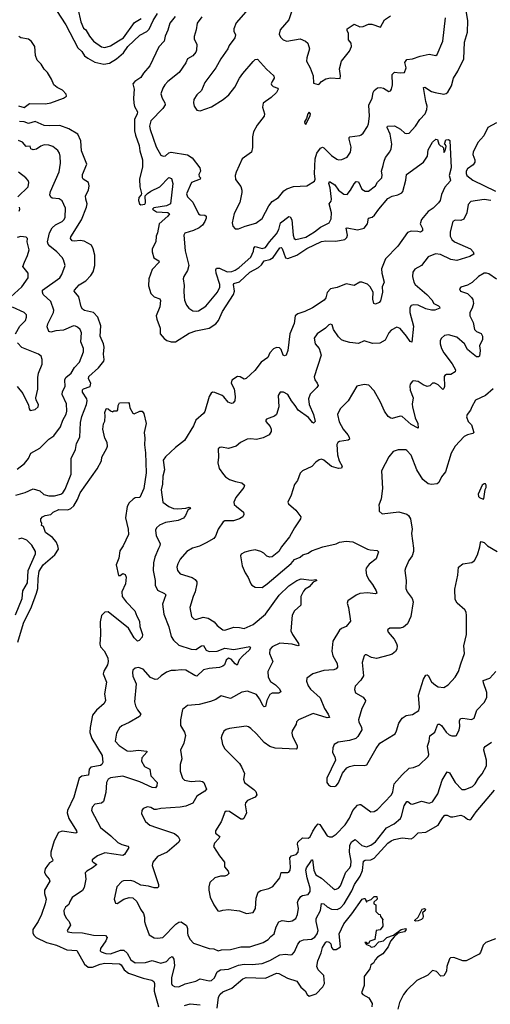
# Model space of a CAD drawing. Extents: x 2057697 to 2160550, y 827490 to 1016834.
# Tile 126 of 256: x 2112576 to 2116769, y 860178 to 868955. Entities that reach past the tile are written whole.
import ezdxf

# ---------------------------------------------------------------- set-up
doc = ezdxf.new("R2010")
doc.units = 0

msp = doc.modelspace()

# ---------------------------------------------------------------- linework, layer by layer
at = {"layer": '0CON20XD'}
for points in [[(2112905, 869036.7), (2112988.4, 868908.4), (2113095, 868705.5), (2113130.4, 868670.4), (2113155, 868634.6), (2113182.9, 868612.9), (2113245, 868577.7), (2113325, 868559.6), (2113375, 868566.7), (2113438.5, 868605), (2113500.9, 868659.1), (2113540.9, 868715), (2113645, 868818.2), (2113708.5, 868851.5), (2113729.5, 868870.5), (2113765, 868947.8), (2113805, 869011.2)], [(2113094.6, 869055), (2113121.5, 868935), (2113145, 868880), (2113165, 868866), (2113197, 868807), (2113234.7, 868764.7), (2113305, 868714.4), (2113335, 868707.8), (2113385, 868721.1), (2113457.7, 868767.7), (2113500.8, 868795), (2113599.8, 868930.2), (2113656.9, 868965)], [(2114199.7, 868980.3), (2114156, 868925), (2114148.1, 868865), (2114129.4, 868805), (2114130, 868785), (2114153.1, 868735), (2114152.5, 868685), (2114145.6, 868665), (2114117.5, 868632.5), (2114070, 868605), (2114055, 868570), (2113997.1, 868485), (2113895.8, 868405), (2113869.2, 868375), (2113850, 868345), (2113834, 868295), (2113846, 868255), (2113870, 868215), (2113871.4, 868195), (2113850.6, 868165), (2113745.6, 868054.4), (2113733.6, 868006.4), (2113739.4, 867975), (2113790.8, 867820.8), (2113835, 867746.9), (2113855, 867737.5), (2113875, 867741.5), (2113905, 867767.1), (2113925, 867774.3), (2114071.7, 867751.7), (2114113, 867723), (2114182.3, 867635), (2114185.6, 867605), (2114170.8, 867575), (2114175, 867557.5), (2114186.7, 867545), (2114183.3, 867535), (2114105.4, 867504.6), (2114063.4, 867403.4), (2114070.6, 867375), (2114119.7, 867329.7), (2114169.4, 867225), (2114185, 867214.6), (2114225, 867213.3), (2114237.8, 867205), (2114238.8, 867185), (2114224.5, 867155), (2114203.3, 867125), (2114175, 867101.1), (2114123.6, 867076.4), (2114048, 867052), (2114038, 867035), (2114049.4, 866895), (2114082.5, 866765), (2114070.3, 866719.7), (2114037.5, 866665), (2114032.5, 866645), (2114042.5, 866585), (2114037.1, 866535), (2114040, 866485), (2114044.2, 866455), (2114061.3, 866411.3), (2114083.8, 866385), (2114119.7, 866359.7), (2114154.2, 866355.8), (2114169.7, 866360.3), (2114235, 866401.4), (2114339.4, 866525), (2114358, 866572), (2114360.4, 866595), (2114325.8, 866695), (2114323.2, 866725), (2114330.9, 866739.1), (2114355, 866739.1), (2114425, 866706.2), (2114465, 866710.8), (2114495, 866721.5), (2114532.6, 866747.4), (2114635, 866838.9), (2114658.8, 866891.2), (2114662, 866918), (2114675, 866933.8), (2114735, 866914.6), (2114765.6, 866925), (2114800.6, 866975), (2114865, 867045.5), (2114883.7, 867085), (2114900.9, 867145), (2114975, 867200), (2114985, 867198.8), (2115001.8, 867171.8), (2115011.1, 867035), (2115022.9, 867005), (2115035, 866995.7), (2115125, 867016.4), (2115202.9, 867065), (2115255, 867106.4), (2115334.2, 867145), (2115350, 867180), (2115353.9, 867235), (2115333.6, 867315), (2115351.2, 867338.8), (2115355.3, 867355), (2115342.3, 867455), (2115330.7, 867495), (2115335, 867514), (2115385, 867483.2), (2115417.3, 867435), (2115465, 867398.6), (2115495, 867397.5), (2115521.9, 867435), (2115555, 867492.9), (2115575, 867512.5), (2115595, 867508.8), (2115625, 867446), (2115655, 867426), (2115685, 867428), (2115745, 867474), (2115764.4, 867505.6), (2115803.3, 867545), (2115806.4, 867573.6), (2115798, 867605), (2115815.6, 867654.4), (2115822.2, 867695), (2115834.6, 867725.4), (2115875, 867778), (2115886.3, 867803.7), (2115890.9, 867845), (2115877.7, 867935), (2115851.4, 867995), (2115853.3, 868005), (2115915, 868009.6), (2115968.1, 867978.1), (2116008.8, 867945), (2116025, 867939.4), (2116045, 867944.3), (2116101.9, 868005), (2116141.1, 868065), (2116188.1, 868115), (2116204.4, 868155), (2116206.9, 868185), (2116193.6, 868225), (2116175, 868350), (2116185, 868353.8), (2116245, 868315.5), (2116276.2, 868305), (2116355, 868292.5), (2116375, 868296.7), (2116390.9, 868309.1), (2116421.9, 868365), (2116440.5, 868435), (2116478.8, 868495), (2116532.6, 868607.4), (2116538.2, 868755), (2116564.5, 868845), (2116570, 868945), (2116544.6, 869095)], [(2114591.2, 869025), (2114505, 868926.7), (2114484.2, 868875), (2114484.3, 868854.3), (2114499.5, 868819.5), (2114494.3, 868795), (2114442.9, 868725), (2114430, 868695), (2114368.6, 868605), (2114324.5, 868525.5), (2114225.6, 868395), (2114195.4, 868324.6), (2114154, 868285), (2114128.8, 868245), (2114124, 868215), (2114129.2, 868185), (2114155, 868148.8), (2114185, 868144), (2114285, 868180), (2114388, 868245), (2114438, 868285), (2114492, 868355), (2114535, 868433.3), (2114562.9, 868475), (2114655, 868584), (2114675, 868601.2), (2114695, 868602), (2114774.3, 868515), (2114840, 868455), (2114844, 868435), (2114824.2, 868405), (2114816.2, 868385), (2114818.8, 868375), (2114835, 868360.8), (2114875.5, 868345.5), (2114879.2, 868335), (2114862.9, 868305), (2114817.6, 868262.4), (2114745, 868212.5), (2114739.2, 868175), (2114755.8, 868115), (2114754.2, 868095.8), (2114692.9, 868015), (2114660, 867955), (2114649.7, 867910.3), (2114650.8, 867815), (2114640, 867775), (2114558.8, 867715), (2114504.3, 867595.7), (2114496, 867565), (2114499.5, 867529.5), (2114545, 867467.5), (2114555.8, 867435), (2114555.8, 867415), (2114537.5, 867325), (2114486.2, 867226.2), (2114470, 867145), (2114476.1, 867116.1), (2114495, 867090), (2114525, 867090), (2114585, 867115.6), (2114678.8, 867141.2), (2114736.6, 867183.4), (2114796.9, 867295), (2114825, 867333.8), (2114881.1, 867368.9), (2114930.7, 867429.3), (2114955, 867448.1), (2115015, 867469.4), (2115135, 867473.8), (2115203.8, 867515), (2115210, 867535), (2115202.5, 867585), (2115209.1, 867715), (2115223.9, 867766.1), (2115255, 867810), (2115275, 867817.5), (2115285, 867814.2), (2115355, 867746), (2115401.7, 867711.7), (2115415, 867707.1), (2115445, 867710), (2115495, 867730), (2115523.8, 867775), (2115530.2, 867820.2), (2115510.6, 867890.6), (2115510, 867905), (2115518.6, 867911.4), (2115605, 867922.5), (2115619.8, 867930.2), (2115637.1, 867945), (2115675.4, 868004.6), (2115683.8, 868026.2), (2115692.7, 868095), (2115686.6, 868193.4), (2115715, 868256), (2115724.1, 868305), (2115735, 868325.3), (2115765, 868347), (2115789.9, 868349.9), (2115816.1, 868346.1), (2115865, 868316.2), (2115879.5, 868320.5), (2115890, 868335), (2115896.8, 868373.2), (2115895, 868468), (2115915, 868486.7), (2115965, 868480.8), (2116005, 868486), (2116019.5, 868525), (2116008.6, 868575), (2116025, 868599.4), (2116074.6, 868605.4), (2116145, 868631.4), (2116225, 868648), (2116285, 868637.5), (2116296.4, 868643.6), (2116345.7, 868765), (2116368.8, 868971.2)], [(2114997.5, 869025), (2114974, 868955), (2114896.2, 868865), (2114886.7, 868825), (2114899.5, 868799.5), (2114923.3, 868775), (2114955.9, 868764.1), (2115075, 868785.8), (2115123.6, 868763.6), (2115142.5, 868745), (2115156.7, 868695), (2115133.9, 868613.9), (2115132, 868585), (2115164, 868525), (2115191.2, 868455), (2115195, 868390), (2115235, 868377.5), (2115245, 868380), (2115264.2, 868405.8), (2115305, 868428.8), (2115345, 868436.2), (2115430, 868430), (2115433.3, 868455), (2115425.8, 868515.8), (2115442.5, 868585), (2115515.3, 868674.7), (2115533.3, 868715), (2115529.2, 868745), (2115505.8, 868775.8), (2115505.7, 868835), (2115494.4, 868855), (2115492.5, 868875), (2115555, 868916.7), (2115605, 868892.5), (2115635.6, 868894.4), (2115685, 868914.2), (2115714.1, 868914.1), (2115791.7, 868888.3), (2115826.7, 868955), (2115880.5, 868989.5)], [(2113961.2, 868985), (2113914, 868925), (2113897.3, 868862.7), (2113871.2, 868808.8), (2113862, 868765), (2113816.4, 868713.6), (2113736.9, 868545), (2113680.1, 868479.9), (2113655, 868441.4), (2113602, 868405), (2113583.9, 868383.9), (2113596.2, 868336.2), (2113588.8, 868255), (2113592, 868212), (2113600.3, 868180.3), (2113625.5, 868135), (2113623.3, 868115), (2113597.7, 868065), (2113600, 867965), (2113608.2, 867925), (2113640.3, 867835), (2113646.6, 867785), (2113671, 867705), (2113671.4, 867645), (2113643.9, 867533.9), (2113645.3, 867465), (2113660, 867405), (2113658.5, 867395), (2113638.8, 867371.2), (2113635.8, 867345), (2113644.2, 867315), (2113655, 867305.9), (2113689.8, 867310.2), (2113696, 867324), (2113694.6, 867385), (2113714.6, 867405), (2113745, 867426), (2113825.3, 867464.7), (2113905, 867548.8), (2113928.8, 867538.8), (2113940, 867495), (2113919.3, 867315), (2113884.5, 867295.5), (2113771.8, 867278.2), (2113759.4, 867265), (2113795, 867242.8), (2113895.3, 867235.3), (2113912, 867225), (2113896.9, 867205), (2113817.8, 867135), (2113803.6, 867056.4), (2113791.8, 867025), (2113788.2, 866975), (2113757.6, 866912.4), (2113755.6, 866885), (2113772.2, 866832.2), (2113815, 866806.2), (2113818, 866795), (2113755, 866727.5), (2113726.6, 866646.6), (2113722.9, 866582.9), (2113745.7, 866515), (2113775, 866484.3), (2113825, 866465.6), (2113831.7, 866451.7), (2113823.8, 866395), (2113792.7, 866315), (2113797.5, 866285), (2113826.4, 866205), (2113828.1, 866155), (2113863.1, 866113.1), (2113886, 866096), (2113925, 866083.8), (2113965, 866082.2), (2114085, 866161.2), (2114145, 866182.7), (2114265, 866205.3), (2114324.4, 866245), (2114347.7, 866275), (2114384, 866355), (2114482, 866505), (2114490.2, 866535), (2114481.2, 866595), (2114485, 866603.1), (2114535, 866617.4), (2114625, 866703.9), (2114704.2, 866745.8), (2114729.8, 866770.2), (2114755, 866804.6), (2114805, 866816.3), (2114834.6, 866835), (2114895, 866921.5), (2114905, 866923.6), (2114913.6, 866915), (2114943.2, 866833.2), (2114965, 866825.4), (2115045.2, 866854.8), (2115135, 866914.3), (2115265, 866978.1), (2115305, 866985.3), (2115391.4, 866981.4), (2115472.7, 866997.3), (2115490.7, 867015), (2115496.6, 867035), (2115485, 867096), (2115495, 867100), (2115585, 867081.8), (2115644.3, 867095.7), (2115675.4, 867135), (2115682.6, 867187.4), (2115715, 867195.5), (2115738.4, 867211.6), (2115775, 867266.9), (2115855, 867360), (2115895, 867382.2), (2115946, 867394), (2115979.5, 867410.5), (2115989.5, 867425), (2116016, 867525), (2116021.4, 867575), (2116173.9, 867686.1), (2116210.7, 867739.3), (2116216.2, 867795), (2116255, 867862.5), (2116285, 867890), (2116298.3, 867888.3), (2116310, 867845), (2116325, 867830), (2116338.3, 867828.3), (2116351.7, 867811.7), (2116355, 867770), (2116367.5, 867785), (2116376.7, 867825), (2116370, 867840), (2116360, 867845), (2116372.5, 867885), (2116395, 867887.5), (2116407, 867877), (2116418.7, 867635), (2116401.4, 867565), (2116413.3, 867525), (2116410, 867515), (2116365, 867463.3), (2116335, 867396.7), (2116322.7, 867345), (2116307.4, 867322.6), (2116258.9, 867275), (2116215, 867244.6), (2116156.7, 867175), (2116144.2, 867135), (2116164.2, 867095), (2116165.8, 867074.2), (2116147.8, 867062.2), (2116124.2, 867065.8), (2116065, 867070.4), (2116031.2, 867058.8), (2115945, 866935.7), (2115835.6, 866825), (2115799.4, 866735), (2115801.9, 866695), (2115824.2, 866615), (2115806.2, 866575), (2115807.1, 866525), (2115791.4, 866448.6), (2115778.8, 866435), (2115745, 866418), (2115730.8, 866425), (2115720.8, 866465), (2115726.2, 866525), (2115697.3, 866575), (2115675, 866597.1), (2115625, 866616.9), (2115605, 866614.2), (2115555, 866587.1), (2115485, 866601.1), (2115405, 866568.5), (2115344.2, 866555), (2115315, 866523.8), (2115302.5, 866475), (2115288.8, 866455), (2115185, 866387.1), (2115116.4, 866353.6), (2115055, 866332.5), (2115030, 866315), (2115022.4, 866247.6), (2114981.5, 866155), (2114965.8, 866005), (2114950, 865965), (2114935, 865959.2), (2114924.6, 865964.6), (2114904.5, 866014.5), (2114889.6, 866029.6), (2114865, 866034.4), (2114837.4, 866022.6), (2114805.7, 865985), (2114785.6, 865945), (2114728.8, 865901.2), (2114671.5, 865828.5), (2114595, 865756.2), (2114575, 865751.2), (2114541.7, 865771.7), (2114515.6, 865775.6), (2114465, 865741.2), (2114459.4, 865715), (2114487.8, 865665), (2114497.1, 865595), (2114491.7, 865558.3), (2114475, 865536.2), (2114463.9, 865533.9), (2114433.8, 865545), (2114395, 865594.3), (2114380, 865605), (2114315, 865632.5), (2114295, 865634), (2114281.2, 865625), (2114263.8, 865595), (2114226.6, 865463.4)], [(2112565, 868188), (2112615, 868174), (2112665, 868207.1), (2112805, 868206.5), (2112855, 868213.5), (2112966.7, 868255), (2112993.8, 868275), (2112990.5, 868290.5), (2112957.7, 868327.7), (2112911.4, 868351.4), (2112881.2, 868375), (2112860, 868425), (2112824, 868485), (2112794.4, 868514.4), (2112767.4, 868557.4), (2112732.9, 868595), (2112715.7, 868635), (2112710, 868715), (2112680.5, 868760.5), (2112655, 868781.2), (2112585, 868794.4), (2112568.8, 868805)], [(2115125, 868020), (2115165, 868100), (2115166.2, 868116.2), (2115155, 868130), (2115142.5, 868115), (2115132.5, 868075), (2115113.3, 868045), (2115115, 868030), (2115125, 868020)], [(2112542.6, 864717.4), (2112625, 864740.9), (2112695, 864773.1), (2112756.2, 864756.2), (2112792.6, 864722.6), (2112835, 864709.5), (2112885, 864709.6), (2112943.8, 864725), (2112960.9, 864739.1), (2112980.2, 864769.8), (2113033.5, 864905), (2113033.3, 865045), (2113074.3, 865125), (2113083.4, 865176.6), (2113112.2, 865235), (2113117.2, 865365), (2113128.6, 865418.6), (2113171.1, 865525), (2113176.6, 865556.6), (2113174.4, 865574.4), (2113135.6, 865635), (2113135.5, 865654.5), (2113145, 865665.6), (2113205, 865685.8), (2113211.1, 865715), (2113190, 865755), (2113192.5, 865775), (2113278.5, 865851.5), (2113325, 865910), (2113330, 865925), (2113323.9, 865975), (2113328, 866035), (2113323.1, 866065), (2113292.9, 866135), (2113298.5, 866225), (2113271.1, 866305), (2113235, 866346), (2113155, 866363.1), (2113135.8, 866375.8), (2113124.3, 866394.3), (2113103.9, 866483.9), (2113062.5, 866535), (2113064.5, 866545.5), (2113107.3, 866592.7), (2113165, 866628.9), (2113210.8, 866675), (2113232, 866708), (2113245.8, 866764.2), (2113246.8, 866855), (2113232.2, 866912.2), (2113215.4, 866945.4), (2113151.1, 866981.1), (2113115, 866987.2), (2113065, 866980.7), (2113045, 866984.6), (2113030, 867005), (2113031.7, 867018.3), (2113127.8, 867172.2), (2113172.1, 867285), (2113177.3, 867315), (2113164.5, 867355), (2113163.3, 867385), (2113188.9, 867435), (2113196.2, 867475), (2113189.4, 867505), (2113142.5, 867532.5), (2113134.5, 867544.5), (2113137.1, 867575), (2113173, 867667), (2113127.8, 867785), (2113119.4, 867875), (2113094.6, 867934.6), (2113012.9, 867982.9), (2112935, 868013.1), (2112845, 868009.6), (2112795, 868013.5), (2112715, 868047.1), (2112655, 868030), (2112615, 868043.8), (2112575, 868047.5)], [(2116824.4, 868035), (2116746.5, 867993.5), (2116709.9, 867920.1), (2116658.5, 867861.5), (2116615.7, 867775), (2116614.3, 867755), (2116630.8, 867705), (2116630, 867685), (2116615, 867661.2), (2116566.2, 867625), (2116554.3, 867605), (2116553.1, 867585), (2116560.8, 867565), (2116612.5, 867525), (2116815, 867426)], [(2112555, 864948.6), (2112619.6, 865000.4), (2112656, 865044), (2112675, 865090), (2112755, 865136), (2112835.4, 865214.6), (2112880, 865245), (2112940.6, 865325), (2112961.9, 865385), (2112990.5, 865439.5), (2112995.5, 865465), (2112991.7, 865531.7), (2112955.6, 865615), (2112958.7, 865641.3), (2112980, 865685), (2112978.1, 865745), (2112988, 865765), (2113035, 865805.8), (2113065, 865856.2), (2113108.7, 865901.3), (2113144.4, 865995), (2113145.5, 866025), (2113120.9, 866085), (2113126.9, 866165), (2113113.6, 866193.6), (2113092, 866215), (2113074.5, 866224.5), (2113055, 866226.2), (2112965, 866187.3), (2112898.6, 866181.4), (2112855, 866169.1), (2112835, 866176.2), (2112821.2, 866218.8), (2112825.6, 866245), (2112877.1, 866345), (2112881.4, 866365), (2112853.7, 866443.7), (2112785.5, 866505.5), (2112778.1, 866525), (2112779.4, 866545), (2112934.3, 866655), (2112952.2, 866685), (2112980, 866765), (2112967.5, 866815), (2112955.8, 866835), (2112906.4, 866886.3), (2112845.7, 866935), (2112829.2, 866955), (2112823.1, 866975), (2112842.1, 867055), (2112865, 867100), (2112895, 867126.8), (2112955, 867155.6), (2112973.1, 867175), (2112981.1, 867195), (2112985.6, 867275), (2112955, 867340), (2112927.7, 867357.7), (2112865, 867363.3), (2112853.1, 867373.1), (2112844.5, 867395), (2112850.8, 867425), (2112927.8, 867597.8), (2112938.9, 867675), (2112937.6, 867737.6), (2112930, 867765), (2112915, 867788.8), (2112870, 867825), (2112835, 867836.9), (2112795, 867839.5), (2112765, 867828.9), (2112725, 867800.8), (2112695, 867796), (2112676.7, 867805), (2112668.8, 867828.8), (2112635, 867826.2), (2112602.5, 867865), (2112565, 867878.8)], [(2112558.8, 867375), (2112651.4, 867465), (2112658.6, 867505), (2112650.9, 867520.9), (2112630, 867545), (2112565, 867596.7)], [(2116775, 867344.7), (2116715, 867352.4), (2116594, 867335), (2116571.7, 867308.3), (2116558.5, 867235), (2116531.7, 867178.3), (2116505, 867165.6), (2116455, 867169.2), (2116436, 867155), (2116410.5, 867065), (2116412.7, 867025), (2116426.4, 866995), (2116449.2, 866975), (2116593.2, 866913.2), (2116617.5, 866885), (2116621.2, 866865), (2116585.3, 866844.7), (2116471.1, 866808.9), (2116417.6, 866817.6), (2116325, 866861.1), (2116279.1, 866869.1)], [(2112570.9, 867249.1), (2112578, 867265), (2112574, 867285)], [(2112497.1, 866485), (2112595.6, 866575), (2112652.5, 866655), (2112650.8, 866695), (2112604.3, 866755), (2112618.1, 866795), (2112647, 866853), (2112660.5, 866905), (2112644.2, 866975), (2112646.5, 867005), (2112635, 867015.4), (2112585, 867022.5), (2112555, 867014.7)], [(2116279.1, 866869.1), (2116215, 866840), (2116156, 866765), (2116097.9, 866732.1), (2116079.2, 866705), (2116075.8, 866665.8), (2116088.1, 866615), (2116100.5, 866595), (2116204.7, 866504.7), (2116248.8, 866458.8), (2116266.5, 866426.5), (2116307.5, 866405), (2116317.5, 866395), (2116318, 866385), (2116275, 866367.1), (2116245, 866366.4), (2116195, 866378.9), (2116125, 866411.1), (2116085.5, 866414.5), (2116065, 866408.6), (2116052.6, 866387.4), (2116051.2, 866345), (2116085.7, 866224.3), (2116068.8, 866081.2), (2116055, 866086.7), (2116023.3, 866135), (2115965, 866201.9), (2115935, 866214.3), (2115885, 866188.8), (2115865, 866163.3), (2115832.5, 866097.5), (2115785, 866070.6), (2115719.2, 866069.2), (2115645, 866093.1), (2115595, 866068), (2115517.9, 866077.9), (2115464, 866094), (2115442.8, 866102.8), (2115417.8, 866127.8), (2115373, 866193), (2115358.8, 866235), (2115345, 866240), (2115330, 866235), (2115300, 866205), (2115225, 866153.8), (2115198.8, 866115), (2115207.5, 866065), (2115242.9, 866025), (2115260.8, 865965), (2115199.5, 865770.5), (2115204.2, 865745), (2115227.1, 865715), (2115234.3, 865695), (2115224.5, 865675.5), (2115163.5, 865616.5), (2115148.6, 865575), (2115155.6, 865525), (2115192.2, 865435), (2115209.2, 865375), (2115195, 865360), (2115185, 865364), (2115149.1, 865409.1), (2115055.8, 865475.8), (2115030.4, 865515), (2114996.9, 865556.9), (2114965, 865613.8), (2114925, 865636), (2114897.5, 865635), (2114878.8, 865605), (2114884.3, 865505), (2114862.7, 865437.3), (2114845, 865420.8), (2114776.4, 865393.6), (2114770, 865385), (2114770, 865375), (2114807.6, 865327.6), (2114816.1, 865303.9), (2114818, 865285), (2114798.8, 865255), (2114745, 865228.5), (2114685, 865213.1), (2114635, 865218.5), (2114603.3, 865215), (2114544.4, 865185.6), (2114505, 865153.8), (2114436.8, 865133.2), (2114375, 865143.3), (2114358.3, 865141.7), (2114345, 865130), (2114348.6, 865055), (2114341.4, 865005), (2114353.3, 864955), (2114390.9, 864900.9), (2114409.7, 864879.7), (2114446.6, 864856.6), (2114497.8, 864837.8), (2114555, 864827.1), (2114578, 864805), (2114572, 864785), (2114502, 864695), (2114484, 864655), (2114486.2, 864635), (2114506.7, 864615), (2114570, 864565), (2114574.3, 864545), (2114564, 864525), (2114535, 864505.7), (2114481.7, 864488.3), (2114405, 864487.1), (2114389.5, 864480.5), (2114345, 864413.8), (2114319.8, 864350.2), (2114305, 864329.2), (2114238.8, 864291.2), (2114177, 864263), (2114116.1, 864243.9), (2114065, 864215.8), (2114005.7, 864145), (2113984.3, 864105), (2113976, 864075), (2113981.2, 864045), (2114005.7, 864015.7), (2114113.6, 863983.6), (2114140.6, 863965), (2114154.4, 863945), (2114155.6, 863925), (2114138.1, 863855), (2114120.6, 863815), (2114092.9, 863715), (2114105.9, 863635.9), (2114126.7, 863615), (2114145, 863608), (2114212.1, 863627.9), (2114255, 863620), (2114308.7, 863588.7), (2114335, 863556.4), (2114363.5, 863533.5), (2114385, 863517.8), (2114405, 863512.5), (2114485, 863540), (2114535, 863537.5), (2114575, 863527.8), (2114655, 863562.7), (2114765, 863657.1), (2114886.6, 863825), (2114975, 863907.9), (2115045, 863955.6), (2115085, 863970.6), (2115175, 863958.8), (2115215, 863966), (2115222.5, 863955), (2115190, 863940), (2115155, 863899.2), (2115120.9, 863879.1), (2115105, 863861.2), (2115081.9, 863815), (2115080.8, 863735), (2115024.5, 863685.5), (2115005, 863647.5), (2114992.7, 863507.3), (2115007.1, 863475), (2115060.8, 863395), (2115063.6, 863376.4), (2115053.3, 863373.3), (2115005, 863388.9), (2114895, 863398.1), (2114825, 863365.7), (2114805, 863341.2), (2114802.2, 863305), (2114831.9, 863235), (2114787.1, 863145), (2114788.9, 863095), (2114810.6, 863055), (2114854.8, 863024.8), (2114890.3, 862990.3), (2114902.9, 862965), (2114885, 862952.5), (2114825, 862951.5), (2114805, 862940.6), (2114777.7, 862885), (2114765, 862832.5), (2114755, 862828.8), (2114745, 862838.6), (2114712.3, 862902.3), (2114685, 862940.8), (2114605, 862968.6), (2114555, 862960.6), (2114455, 862904.5), (2114371.7, 862928.3), (2114323.8, 862895), (2114275, 862876.5), (2114175, 862852.2), (2114071.7, 862841.7), (2114026, 862805), (2114007.5, 862715), (2114008, 862665), (2114045.8, 862605), (2114052.5, 862575), (2114037.5, 862505), (2114010, 862445), (2114020, 862365), (2114007.1, 862315), (2114005.9, 862255.9), (2114027.1, 862195), (2114044, 862175), (2114105, 862163.8), (2114175, 862170), (2114205, 862165.6), (2114216.2, 862155), (2114239.2, 862095), (2114225, 862078), (2114154, 862035), (2114118.2, 861971.8), (2114055, 861943.1), (2114004.6, 861934.6), (2113835, 861924.4), (2113795, 861915.7), (2113775, 861916.2), (2113745, 861933.8), (2113715, 861940), (2113677.5, 861925), (2113663.8, 861905), (2113660, 861875), (2113696.8, 861806.8), (2113735.5, 861775.5), (2113795, 861755.6), (2113955, 861700), (2113989.2, 861675), (2114003.1, 861645), (2113992.5, 861625), (2113890, 861535), (2113804.2, 861495), (2113761.2, 861445), (2113756.7, 861415), (2113812.9, 861245), (2113813.8, 861225), (2113804, 861216), (2113775, 861217.1), (2113725, 861232.7), (2113655, 861239.2), (2113595, 861271.9), (2113565, 861280.6), (2113500.3, 861279.7), (2113485, 861273.3), (2113440.8, 861225), (2113418, 861115), (2113430.8, 861080.8), (2113445, 861076.2), (2113502.5, 861115), (2113550.5, 861129.5), (2113585, 861126.7), (2113620, 861095), (2113652.5, 861025), (2113679.2, 860989.2), (2113688.5, 860955), (2113687.5, 860915), (2113697.7, 860887.7), (2113728.3, 860798.3), (2113775, 860771.4), (2113802.7, 860767.3), (2113850, 860775), (2113967, 860893), (2113995, 860910), (2114015, 860914), (2114062.1, 860882.1), (2114072.5, 860855), (2114070, 860815), (2114075, 860793.3), (2114095, 860756.7), (2114124.4, 860724.4), (2114265, 860675.6), (2114305, 860672), (2114345, 860655.8), (2114375, 860662.9), (2114455, 860665.6), (2114545, 860690), (2114625, 860690.5), (2114745, 860730.6), (2114791.2, 860755), (2114815, 860783.8), (2114844, 860805), (2114861.7, 860868.3), (2114885.5, 860914.5), (2114915, 860924.4), (2114975, 860915.5), (2115005, 860922.5), (2115035.4, 860944.6), (2115052.2, 860977.8), (2115058.6, 861035), (2115051.9, 861085), (2115056, 861105), (2115081.5, 861138.5), (2115095, 861146.9), (2115145, 861157.1), (2115163.5, 861185), (2115162.7, 861215), (2115136.1, 861306.1), (2115125.2, 861375), (2115130, 861395), (2115169.6, 861450.4), (2115175, 861466.7), (2115185, 861467.5), (2115197.1, 861375), (2115215, 861333.5), (2115263.5, 861303.5), (2115365, 861212.5), (2115385, 861202.5), (2115395, 861204.2), (2115416.3, 861213.7), (2115435.3, 861234.7), (2115483.1, 861355), (2115516.5, 861393.5), (2115526.9, 861415), (2115528.8, 861455), (2115513.3, 861535), (2115517.2, 861595), (2115532.2, 861627.8), (2115565, 861647.5), (2115625, 861592.7), (2115665, 861582.7), (2115705, 861596.5), (2115745, 861626.5), (2115845, 861751.5), (2115913, 861787), (2115968.6, 861835), (2115979.1, 861855), (2116002.8, 861947.2), (2116025, 861986.2), (2116035, 861986), (2116061.2, 861965), (2116075, 861961.4), (2116155, 861989.2), (2116225, 861970), (2116255, 861982.5), (2116300, 862055), (2116341.2, 862175), (2116385, 862250), (2116405, 862242), (2116454.4, 862155), (2116514.5, 862094.5), (2116545, 862093.3), (2116609.4, 862120.6), (2116634.3, 862145), (2116663.1, 862195), (2116697.7, 862232.3), (2116734.5, 862305), (2116735.5, 862354.5), (2116710.5, 862445), (2116714.4, 862465), (2116724.2, 862475), (2116778, 862515)], [(2116825, 866642.5), (2116755, 866689.4), (2116735, 866697.1), (2116715, 866695.7), (2116663.7, 866666.3), (2116607.4, 866612.6), (2116565, 866590), (2116505, 866570), (2116493.3, 866555), (2116503.3, 866535), (2116564.2, 866514.2), (2116600.3, 866480.3), (2116612.1, 866462.1), (2116618.6, 866425), (2116607.8, 866385), (2116585.5, 866344.5), (2116585.6, 866315), (2116617.3, 866255), (2116626.9, 866195), (2116645, 866176.9), (2116687.3, 866157.3), (2116698.5, 866135), (2116697.8, 866105), (2116672.5, 866047.5), (2116678.5, 866005), (2116673.2, 865956.8), (2116665, 865949.2), (2116645, 865951.4), (2116585, 865996.4), (2116566.4, 866016.3), (2116539.5, 866065), (2116471.2, 866125), (2116395, 866147.5), (2116360.3, 866139.7), (2116333.2, 866116.8), (2116322.9, 866095), (2116322.9, 866065), (2116332.9, 866025), (2116355, 865986), (2116428.7, 865888.7), (2116459.2, 865835), (2116456.2, 865815), (2116418.3, 865791.7), (2116378.3, 865791.7), (2116363.3, 865785), (2116358.8, 865775), (2116360, 865685), (2116355, 865667.5), (2116345, 865660), (2116305, 865700.8), (2116275, 865716), (2116254.1, 865715.9), (2116228.8, 865691.2), (2116205.9, 865684.1), (2116169.4, 865699.4), (2116125, 865728.8), (2116085, 865736.2), (2116075, 865732.5), (2116054.3, 865705.7), (2116051.2, 865688.8), (2116055, 865652.5), (2116082, 865585), (2116072.5, 865527.5), (2116075.8, 865505), (2116099.6, 865405), (2116123.5, 865355), (2116125, 865313.3), (2116065, 865346.2), (2115985, 865418.2), (2115965, 865422.5), (2115895, 865401.4), (2115882.2, 865402.2), (2115858, 865418), (2115825.3, 865465.3), (2115791.1, 865545), (2115735, 865647.5), (2115686.9, 865696.9), (2115645, 865704.3), (2115581.2, 865688.8), (2115501.3, 865558.7), (2115430.6, 865485), (2115408.1, 865435), (2115421.1, 865371.1), (2115457.3, 865305), (2115498.2, 865255), (2115510.6, 865235), (2115513.8, 865215), (2115502.9, 865207.1), (2115425.7, 865194.3), (2115410, 865185), (2115402.9, 865167.1), (2115407.3, 865075), (2115423.8, 865023.8), (2115449.2, 864975), (2115442.5, 864957.5), (2115415.6, 864954.4), (2115355, 864971.5), (2115285, 865030), (2115265, 865038.8), (2115245, 865032.5), (2115215, 865010), (2115178.8, 864971.2), (2115096.7, 864935), (2115075.7, 864914.3), (2115052.4, 864847.6), (2115025, 864812.5), (2114994.4, 864715.6), (2114966.2, 864655), (2114970.5, 864640.5), (2115035, 864582), (2115080, 864525), (2115078, 864505), (2115024.5, 864425.5), (2114980.8, 864345), (2114907.5, 864255), (2114885, 864216), (2114825, 864167.1), (2114803.4, 864163.4), (2114777.5, 864172.5), (2114750.3, 864200.3), (2114725, 864215.7), (2114675, 864228.6), (2114625, 864222), (2114582.3, 864207.7), (2114550.5, 864189.5), (2114544.2, 864175.8), (2114557, 864087), (2114585.8, 864025), (2114613, 863983), (2114635, 863926.7), (2114645, 863913.8), (2114675, 863896.2), (2114735, 863893.8), (2114782, 863925), (2114995, 864108.6), (2115025, 864141.9), (2115075, 864164.5), (2115098.8, 864185), (2115145, 864199.2), (2115175, 864220), (2115277.5, 864255), (2115395, 864284.3), (2115425, 864298.1), (2115485, 864308.1), (2115545, 864301.1), (2115674.2, 864235.8), (2115698.6, 864228.6), (2115760, 864225), (2115772, 864212), (2115751.4, 864148.6), (2115689.1, 864100.9), (2115662.5, 864065), (2115661.2, 864048.8), (2115665, 864002.5), (2115688.3, 863958.3), (2115720.3, 863920.3), (2115751.4, 863865), (2115757.5, 863842.5), (2115745, 863836), (2115675, 863847.3), (2115605, 863839.4), (2115575, 863826.9), (2115500, 863775), (2115494, 863755), (2115506.7, 863715), (2115523.8, 863595), (2115485, 863546.2), (2115441.7, 863528.3), (2115425.8, 863514.2), (2115365.6, 863414.4), (2115355.7, 863325), (2115367.1, 863285), (2115404.4, 863215), (2115406.4, 863183.6), (2115395, 863170), (2115375, 863160), (2115285, 863154.2), (2115187.3, 863122.7), (2115135, 863086.7), (2115130.5, 863059.5), (2115146.6, 863016.6), (2115168, 862988), (2115251.7, 862911.7), (2115291.1, 862815), (2115325.5, 862765), (2115336.7, 862735), (2115315, 862731.1), (2115190.9, 862769.1), (2115060, 862715), (2115043.3, 862695), (2115038.8, 862675), (2115004.1, 862615.9), (2115000, 862595), (2115008, 862565), (2115047.1, 862485), (2115048, 862465), (2115038.6, 862451.4), (2114853, 862463), (2114805.8, 862475.8), (2114755, 862511.2), (2114685, 862590.8), (2114635, 862636), (2114615, 862652), (2114595, 862658), (2114445, 862638), (2114415, 862628.8), (2114395.9, 862614.1), (2114378, 862575), (2114372.5, 862555), (2114375.8, 862525.8), (2114382, 862495), (2114403.8, 862455), (2114534.2, 862325), (2114553.1, 862295), (2114577.5, 862235), (2114571.4, 862185), (2114580, 862155), (2114663.2, 862093.2), (2114678.8, 862075), (2114688.8, 862045), (2114673.3, 862025), (2114604.5, 861995.5), (2114588, 861975), (2114584.2, 861955), (2114598, 861885), (2114572, 861835), (2114565, 861829.2), (2114545, 861830), (2114445, 861896), (2114415, 861900), (2114405, 861892.5), (2114370, 861805), (2114319.2, 861725), (2114320, 861705), (2114358.8, 861675), (2114351.4, 861655), (2114312, 861615), (2114303.8, 861585), (2114355, 861501.2), (2114400, 861445), (2114400, 861405), (2114432, 861365), (2114438, 861345), (2114425, 861328.8), (2114405, 861320.8), (2114365, 861320), (2114313.8, 861305)], [(2112537.5, 866155), (2112576.6, 866223.4), (2112628, 866275), (2112638, 866305), (2112636, 866325), (2112615.5, 866345.5), (2112511.9, 866391.9)], [(2112554.2, 865685), (2112605, 865623.3), (2112655, 865520), (2112660, 865485), (2112670.7, 865470.7), (2112715, 865480), (2112740, 865505), (2112742.5, 865525), (2112723.6, 865563.6), (2112721.2, 865585), (2112738.3, 865661.7), (2112737, 865767), (2112743.5, 865805), (2112775.8, 865885), (2112777.6, 865927.6), (2112766, 865955), (2112745, 865974.2), (2112595, 866034.2), (2112555.6, 866075)], [(2116795, 865665.7), (2116725, 865605.6), (2116638, 865565), (2116604.4, 865505.6), (2116592.5, 865475), (2116563, 865437), (2116558, 865415), (2116572.5, 865375), (2116600, 865345), (2116621.2, 865275), (2116613.9, 865266.1), (2116565, 865256), (2116535, 865240), (2116455, 865153.8), (2116418.9, 865091.1), (2116370.8, 864925), (2116335, 864878.8), (2116309.4, 864830.6), (2116295, 864818.8), (2116245, 864813.3), (2116215, 864818.8), (2116167.9, 864857.9), (2116113.2, 864943.2), (2116065, 865073.3), (2116025, 865116.2), (2116015, 865121.2), (2115948.3, 865121.7), (2115904.3, 865105.7), (2115865, 865060), (2115799.2, 864935), (2115807.1, 864775), (2115796, 864685), (2115776.4, 864626.4), (2115778, 864605), (2115780, 864575), (2115805, 864551.2), (2115955, 864568.1), (2116025, 864547.5), (2116040, 864535), (2116056.7, 864505), (2116072.5, 864415), (2116066, 864375), (2116084.4, 864245), (2116083.1, 864215), (2116071.9, 864175), (2116044.4, 864135), (2116012, 864065), (2116008.8, 864045), (2116018.6, 863955), (2116017.1, 863885), (2116029.4, 863855), (2116072.2, 863795), (2116080.9, 863765), (2116061.9, 863635), (2116030, 863570), (2115995, 863540), (2115965, 863532.2), (2115875, 863532), (2115854.3, 863515.7), (2115857.5, 863495), (2115911.9, 863431.9), (2115933.5, 863395), (2115938.2, 863375), (2115935.3, 863345), (2115925, 863324.5), (2115895, 863299.4), (2115869.2, 863289.2), (2115755, 863261.5), (2115710.9, 863270.9), (2115665, 863292.5), (2115655, 863293.8), (2115644.2, 863285.8), (2115627.1, 863225), (2115638.6, 863105), (2115615, 863068.8), (2115565.9, 863014.1), (2115558, 862985), (2115566.7, 862955), (2115635, 862916.2), (2115656, 862885), (2115655, 862872.5), (2115624.5, 862815.5), (2115595.7, 862715), (2115598.6, 862695), (2115621.4, 862645), (2115623.3, 862625), (2115590, 862565), (2115571.4, 862548.6), (2115515, 862530), (2115412.5, 862515), (2115377, 862493), (2115365.8, 862465), (2115364.3, 862424.3), (2115383.3, 862385), (2115388.8, 862355), (2115312, 862195), (2115313.8, 862155), (2115326.7, 862135), (2115345, 862123.8), (2115385, 862118.8), (2115396.7, 862125), (2115415, 862153.3), (2115452.1, 862237.9), (2115492, 862285), (2115515, 862297.5), (2115561.2, 862308.8), (2115645, 862305.8), (2115667.9, 862312.1), (2115750.8, 862459.2), (2115784.1, 862505.9), (2115920.3, 862589.7), (2115934.2, 862615), (2115954.4, 862685), (2115985, 862728), (2116017.9, 862752.1), (2116075, 862762.5), (2116131.7, 862798.3), (2116138.6, 862825), (2116130.4, 862935), (2116174.5, 863075.5), (2116195, 863112.5), (2116205, 863116.7), (2116215, 863110), (2116245, 863052.5), (2116281.7, 863021.7), (2116305, 863007.5), (2116355, 863001.2), (2116393.3, 863025), (2116456.6, 863093.4), (2116485.8, 863145), (2116505.6, 863214.4), (2116540, 863305), (2116534.4, 863375), (2116555.6, 863475), (2116557.5, 863645), (2116553.6, 863673.6), (2116543.1, 863695), (2116473.3, 863753.3), (2116457, 863787), (2116452.4, 863877.6), (2116480.8, 864005), (2116484, 864075), (2116525, 864104.2), (2116605, 864117.1), (2116629.2, 864135), (2116656, 864185), (2116675.7, 864255), (2116680, 864295), (2116686.7, 864303.3), (2116713.3, 864295), (2116745, 864266.2), (2116830, 864215)], [(2112559.2, 863405), (2112610, 863575), (2112679.9, 863720.1), (2112727.3, 863842.8), (2112736.5, 863885), (2112740, 863975), (2112750.3, 864039.7), (2112786.2, 864095), (2112890.4, 864185), (2112920.9, 864235), (2112917.1, 864265), (2112900.2, 864300.2), (2112869.5, 864339.5), (2112806.7, 864385), (2112787, 864437), (2112770, 864445), (2112772.5, 864465), (2112763.8, 864485), (2112763.8, 864505), (2112778.8, 864525), (2112803.2, 864536.8), (2112855, 864543.3), (2112875, 864566), (2112925, 864589.1), (2113005, 864587.3), (2113030.6, 864599.4), (2113057.1, 864622.9), (2113091.2, 864678.8), (2113115, 864737.1), (2113267.6, 864952.4), (2113305.7, 865024.3), (2113306.7, 865056.7), (2113352.5, 865135), (2113357, 865153), (2113354.5, 865185), (2113335.5, 865225), (2113317.5, 865305), (2113323.9, 865353.9), (2113334.2, 865375.8), (2113338.8, 865425), (2113333.8, 865455), (2113347.5, 865485), (2113355, 865490), (2113365, 865486.7), (2113385, 865467.5), (2113405, 865460), (2113415, 865467.5), (2113445, 865470), (2113451.7, 865478.3), (2113453.6, 865516.4), (2113465, 865540), (2113545, 865542.5), (2113552.5, 865535), (2113556.7, 865495), (2113585, 865447.5), (2113595, 865442.5), (2113645, 865466), (2113666.2, 865465), (2113680.8, 865445), (2113704.3, 865355), (2113686, 865275), (2113690.8, 865225), (2113688.1, 865165), (2113697.8, 865095), (2113701.8, 864915), (2113681.1, 864775), (2113645, 864697.5), (2113605, 864694), (2113587.5, 864682.5), (2113552.4, 864647.6), (2113534.4, 864615), (2113517.5, 864515), (2113542.5, 864415), (2113544.4, 864365.6), (2113498.6, 864265), (2113469.2, 864220.8), (2113458.8, 864155), (2113434.6, 864095), (2113455, 864000), (2113470.7, 863999.3), (2113495, 864020), (2113515, 864010), (2113525.8, 863985.8), (2113518.1, 863925), (2113487.1, 863855), (2113488.9, 863815), (2113525, 863765.6), (2113602.9, 863685), (2113619.5, 863639.5), (2113643.1, 863595), (2113645.7, 863545), (2113670, 863475), (2113668.3, 863451.7), (2113639.3, 863420.7), (2113625, 863416.7), (2113595.8, 863445), (2113545, 863531.2), (2113365, 863677.1), (2113335, 863672.5), (2113305, 863643.3), (2113293, 863587), (2113294.6, 863475), (2113288.7, 863388.7), (2113297.1, 863365), (2113329.1, 863329.1), (2113346.7, 863296.7), (2113360, 863265), (2113364, 863235), (2113358.9, 863205), (2113325, 863147.5), (2113320, 863125), (2113348.7, 863048.7), (2113331.2, 862945), (2113340.6, 862885), (2113329.3, 862860.7), (2113259.5, 862800.5), (2113225.4, 862755), (2113203.4, 862646.6), (2113201.8, 862601.8), (2113217.7, 862547.7), (2113310.4, 862395), (2113317.2, 862335), (2113306.7, 862315), (2113295, 862308.2), (2113208.5, 862291.5), (2113194.6, 862275), (2113187.8, 862222.2), (2113128.3, 862211.7), (2113105, 862194.3), (2113059.2, 862025), (2113003.4, 861905), (2113000.4, 861885), (2113015.3, 861835.3), (2113083.3, 861725), (2113085, 861710), (2113075, 861704.2), (2112955, 861721.5), (2112920.9, 861709.1), (2112882.3, 861635), (2112852.5, 861535), (2112852.8, 861502.8), (2112871.2, 861465), (2112868.8, 861455), (2112841.2, 861438.8), (2112822.9, 861415), (2112802.9, 861385), (2112798.6, 861355), (2112809.3, 861329.3), (2112839.2, 861295), (2112845.6, 861275), (2112798.1, 861195), (2112796.9, 861165), (2112810.6, 861115), (2112803.5, 861075), (2112771.7, 860978.3), (2112742.1, 860917.9), (2112694.3, 860845), (2112692.9, 860815), (2112701.4, 860795), (2112724.2, 860775), (2112815, 860730.7), (2112905, 860704.7), (2112995, 860665.3), (2113085, 860657.1), (2113152.8, 860535), (2113185, 860508.8), (2113225, 860508.4), (2113294.4, 860535.6), (2113335, 860544.2), (2113465, 860539), (2113480.6, 860530.6), (2113507.6, 860485), (2113546.5, 860456.6), (2113675, 860410.3), (2113752.2, 860392.2), (2113770.9, 860380.9), (2113776.4, 860365), (2113773.3, 860295), (2113811.7, 860155)], [(2114226.6, 865463.4), (2114215, 865443.8), (2114145.7, 865384.3), (2114124.4, 865335), (2114045.6, 865204.4), (2113965, 865142.5), (2113875, 865058), (2113855, 865027.5), (2113867.4, 864942.6), (2113852.5, 864885), (2113849.5, 864815), (2113835.5, 864764.5), (2113851.9, 864655), (2113905, 864614.5), (2113945, 864599.1), (2113985, 864595.6), (2114057.7, 864602.3), (2114085, 864610.8), (2114098, 864605), (2114093.3, 864595), (2114075, 864583.3), (2114052.9, 864535), (2114035, 864512.5), (2113988.8, 864491.2), (2113876, 864474), (2113821.3, 864448.7), (2113793.8, 864425), (2113786.1, 864403.9), (2113792.5, 864355), (2113828.6, 864285), (2113825.5, 864264.5), (2113812.5, 864242.5), (2113780, 864165), (2113768.9, 864115), (2113765.6, 864045), (2113783.1, 863955), (2113784.2, 863915), (2113805, 863869.2), (2113865, 863841.5), (2113877.2, 863827.2), (2113848.6, 863745), (2113860, 863655), (2113905, 863543.3), (2113925, 863456.7), (2113945, 863424.2), (2113995, 863378.5), (2114105, 863343.3), (2114145, 863341.1), (2114195, 863374.5), (2114215, 863378.1), (2114238.9, 863335), (2114265, 863322.1), (2114335, 863327.3), (2114405, 863352.4), (2114485, 863342.3), (2114625, 863367.5), (2114632.5, 863355), (2114622, 863335), (2114564.3, 863285), (2114530.9, 863249.1), (2114515, 863202), (2114495, 863212.9), (2114460.8, 863255), (2114435, 863262.5), (2114415, 863245.8), (2114400, 863205), (2114387.3, 863192.7), (2114355, 863182.1), (2114265, 863172.7), (2114215, 863159.5), (2114155, 863104.6), (2114135, 863110.4), (2114055, 863158.3), (2114015, 863161.3), (2113965, 863153.2), (2113925, 863154.2), (2113885, 863138.9), (2113835.5, 863105), (2113805, 863075.6), (2113783.9, 863073.9), (2113742.9, 863092.9), (2113675, 863166.7), (2113635, 863181.2), (2113604.3, 863175.7), (2113585, 863156.7), (2113580.8, 863135), (2113584.3, 863104.3), (2113612.5, 863035), (2113600, 862875), (2113607.9, 862837.9), (2113625, 862803.3), (2113656.2, 862765), (2113643.8, 862745), (2113550.9, 862689.1), (2113485, 862660), (2113465, 862644), (2113439.5, 862595), (2113425.8, 862525), (2113461.4, 862485), (2113535, 862438.5), (2113565, 862433.8), (2113632.8, 862442.8), (2113708.8, 862435), (2113709.2, 862425), (2113663.8, 862376.2), (2113661.5, 862345), (2113688.3, 862298.3), (2113734.4, 862274.4), (2113745.5, 862215), (2113801.3, 862155), (2113798.8, 862125), (2113785, 862108.2), (2113755, 862110.3), (2113645, 862162.2), (2113495, 862211.8), (2113384.2, 862195.8), (2113364.4, 862185.6), (2113350.8, 862155), (2113344.5, 862065.5), (2113322.7, 861987.3), (2113305, 861971.2), (2113246.4, 861963.6), (2113222.5, 861935), (2113216.7, 861905), (2113295, 861754.2), (2113388.9, 861678.9), (2113450.5, 861620.5), (2113485, 861602.2), (2113538.9, 861588.9), (2113548.6, 861575), (2113510.6, 861515), (2113495.3, 861504.7), (2113335, 861529.4), (2113269.7, 861500.3), (2113223.1, 861466.9), (2113222.5, 861455), (2113230, 861445), (2113263.3, 861425), (2113226, 861395), (2113173.7, 861366.3), (2113160.6, 861349.4), (2113164.4, 861295), (2113151.1, 861218.9), (2113135, 861194), (2113045, 861131.2), (2113022.5, 861095), (2113013.2, 861066.8), (2112985, 861042.9), (2112969.1, 861015), (2112971.9, 860981.9), (2112992.2, 860942.2), (2113016, 860915), (2113028.8, 860885), (2112998, 860835), (2113005, 860824.3), (2113041.2, 860818.8), (2113135, 860814.1), (2113235, 860794.1), (2113341.7, 860791.7), (2113356.7, 860775), (2113344.3, 860745), (2113295.8, 860675), (2113293.8, 860655), (2113303.3, 860645), (2113342.3, 860632.3), (2113385, 860628.9), (2113475, 860659.6), (2113505, 860660), (2113535, 860634.4), (2113565, 860574.5), (2113605, 860546.7), (2113698.1, 860551.9), (2113755, 860568.5), (2113835, 860543.6), (2113885, 860559.2), (2113915, 860592.9), (2113935, 860603.3), (2113949.6, 860579.6), (2113954.3, 860525), (2113930, 860415), (2113928.9, 860365), (2113935, 860348), (2113955, 860337.1), (2113994.2, 860334.2), (2114049.6, 860360.4), (2114145.5, 860384.5), (2114185, 860406.2), (2114265, 860387.5), (2114285, 860391.5), (2114310.4, 860415), (2114335, 860468.1), (2114363.9, 860486.1), (2114435, 860491.2), (2114525, 860526.7), (2114575, 860536), (2114645.9, 860534.1), (2114735, 860541.3), (2114805, 860569.1), (2114895, 860617.9), (2114945, 860626.5), (2114985, 860620), (2115005, 860622.9), (2115024.3, 860645), (2115055.4, 860714.6), (2115075, 860740), (2115105, 860752.1), (2115175, 860757.5), (2115205, 860777.5), (2115226.2, 860805), (2115234.6, 860835.4), (2115217.1, 860915), (2115216.7, 860943.3), (2115255.3, 861014.7), (2115265, 861077.1), (2115285, 861073.3), (2115315, 861046.2), (2115355, 861025.3), (2115405, 861023.4), (2115435, 861039.6), (2115465.9, 861075), (2115535, 861190.9), (2115558.1, 861245), (2115608.5, 861321.5), (2115629.3, 861370.7), (2115639.4, 861455), (2115655, 861463.8), (2115705, 861467.2), (2115735, 861481.1), (2115855, 861613.4), (2115885, 861636.9), (2115912.3, 861647.7), (2115985, 861660.8), (2116065, 861654.7), (2116085, 861665.5), (2116125, 861707.5), (2116195, 861713.1), (2116304.4, 861775), (2116345, 861844.3), (2116365, 861863.1), (2116385, 861864.3), (2116415, 861850.6), (2116435, 861848.6), (2116505, 861865.6), (2116535, 861852.9), (2116565, 861828), (2116585, 861823.8), (2116602, 861835), (2116643.1, 861895), (2116805, 862086)], [(2116705, 864682.5), (2116710, 864685), (2116723.6, 864766.4), (2116732.5, 864785), (2116732.5, 864805), (2116725, 864817.5), (2116715, 864817.5), (2116697.5, 864805), (2116660, 864725), (2116662.5, 864705), (2116672.5, 864695), (2116705, 864682.5)], [(2112540.2, 863649.8), (2112597.1, 863795), (2112604.1, 863865), (2112645.3, 863935), (2112651.6, 864045), (2112717.8, 864195), (2112718.1, 864215), (2112685, 864270), (2112639.4, 864315), (2112595, 864332.1), (2112565, 864323.8)], [(2114313.8, 861305), (2114270, 861265), (2114260, 861225), (2114260.8, 861195), (2114274.5, 861134.5), (2114306, 861065), (2114340.7, 861010.7), (2114355, 861007.5), (2114385, 861017.5), (2114435, 861022), (2114535, 861012), (2114596.4, 860986.4), (2114655, 860996.2), (2114676.6, 861033.4), (2114683.3, 861125), (2114702, 861178), (2114725, 861192.9), (2114795, 861210), (2114831.2, 861228.8), (2114893.7, 861306.3), (2114905.5, 861354.5), (2114965, 861352.2), (2114975, 861357.5), (2114985.5, 861375), (2114988.9, 861401.1), (2114981.5, 861485), (2114997.8, 861502.2), (2115038, 861515), (2115056.1, 861533.9), (2115058.9, 861565), (2115050, 861605), (2115054.4, 861625), (2115095, 861661.5), (2115145, 861660.6), (2115165, 861670.8), (2115187, 861723), (2115215, 861764.2), (2115235, 861786.2), (2115251.1, 861781.1), (2115315, 861681.2), (2115335, 861670), (2115359.7, 861670.3), (2115396.3, 861693.7), (2115475, 861778.6), (2115515, 861838.6), (2115545.4, 861905), (2115585, 861952.9), (2115605, 861960.8), (2115615, 861958), (2115705, 861892.9), (2115735, 861895.6), (2115765, 861914.4), (2115887.3, 862045), (2115899.1, 862070.9), (2115912.2, 862145), (2115983.1, 862225), (2116045, 862284.4), (2116085, 862289.4), (2116135, 862310.8), (2116215, 862386.7), (2116222, 862405), (2116208.8, 862478.8), (2116225.6, 862525), (2116228.7, 862571.3), (2116275.5, 862605), (2116301.2, 862675), (2116315, 862675.8), (2116335, 862662.9), (2116374.3, 862605), (2116401.3, 862581.3), (2116425, 862571.4), (2116458.3, 862571.7), (2116466.7, 862575), (2116490, 862625), (2116496.7, 862655), (2116495.8, 862705), (2116504.3, 862725.7), (2116525, 862730), (2116601.7, 862718.3), (2116625, 862730), (2116649.8, 862800.2), (2116717.6, 862872.4), (2116736.5, 862915), (2116737.6, 862957.6), (2116707.5, 863045), (2116706.7, 863065), (2116765, 863085.8), (2116817.1, 863145)], [(2114336.4, 860143.6), (2114348.8, 860241.2), (2114362.1, 860267.9), (2114385, 860288.8), (2114465, 860322.2), (2114563.3, 860405), (2114595, 860417.3), (2114765, 860412.5), (2114865, 860454.5), (2114885, 860452.5), (2114961.7, 860411.7), (2115045, 860384.2), (2115079.8, 860329.8), (2115119.8, 860299.8), (2115138.1, 860265), (2115155, 860250), (2115218.6, 860271.4), (2115276.7, 860333.3), (2115292.9, 860365), (2115284.6, 860435), (2115235, 860485.8), (2115224.5, 860515), (2115233, 860567), (2115262.5, 860637.5), (2115274.6, 860685), (2115305, 860733.3), (2115315, 860736.7), (2115333.6, 860733.6), (2115348.3, 860718.3), (2115353.6, 860683.6), (2115368.3, 860668.3), (2115395, 860667.5), (2115435, 860690), (2115423.8, 860805), (2115463.8, 860895), (2115534.6, 860985.4), (2115627.5, 861115), (2115645, 861122.5), (2115655, 861120), (2115665, 861090), (2115675, 861100), (2115708.3, 861111.7), (2115735, 861140), (2115758.3, 861138.3), (2115760, 861115), (2115731.7, 861088.3), (2115730, 861075), (2115750, 861065), (2115750, 861005), (2115771.7, 860981.7), (2115788.3, 860978.3), (2115791.7, 860961.7), (2115812.5, 860935), (2115807.5, 860925), (2115810, 860875), (2115787, 860843), (2115752.5, 860837.5), (2115740, 860755), (2115695, 860740), (2115685, 860720), (2115675, 860720), (2115665, 860730), (2115651.7, 860728.3), (2115665, 860710), (2115695, 860700), (2115708.3, 860688.3), (2115737.5, 860695), (2115776, 860734), (2115816.7, 860745), (2115846.7, 860775), (2115905, 860796), (2115973.6, 860846.4), (2116014.2, 860854.2), (2116020, 860845), (2116003.8, 860825), (2115947.4, 860812.6), (2115911.2, 860778.8), (2115880.1, 860739.9), (2115858.2, 860691.8), (2115810.9, 860629.1), (2115765, 860598.8), (2115743.3, 860575), (2115727.5, 860545), (2115705, 860530), (2115696.7, 860495), (2115645, 860427.5), (2115645.8, 860345), (2115622, 860282), (2115634.2, 860264.2), (2115687.1, 860235), (2115716, 860185), (2115713.3, 860155)], [(2116105, 860918), (2116094, 860925), (2116125.4, 860954.6), (2116162.6, 861027.4), (2116181.9, 861031.9), (2116190, 861025), (2116188.6, 861015), (2116163.8, 860995), (2116171.2, 860965), (2116168.5, 860945), (2116155, 860933.8), (2116125, 860923.6), (2116105, 860918)], [(2116815, 860760.8), (2116729.5, 860730.5), (2116706.2, 860705), (2116681.2, 860638.8), (2116668.8, 860625), (2116555, 860566), (2116525, 860565.8), (2116444.1, 860595.9), (2116415, 860593.8), (2116405, 860582.5), (2116381.2, 860515), (2116377.4, 860472.6), (2116355, 860431.2), (2116328.3, 860428.3), (2116290.5, 860470.5), (2116255, 860479.2), (2116212, 860438), (2116115, 860390), (2116024.7, 860305.3), (2115994.4, 860265), (2115961.1, 860195), (2115945.5, 860135.5)], [(2114045, 860167.1), (2114095, 860182.5), (2114185, 860172.5)]]:
    msp.add_lwpolyline(points, dxfattribs=at)

doc.saveas('drawing.dxf')
